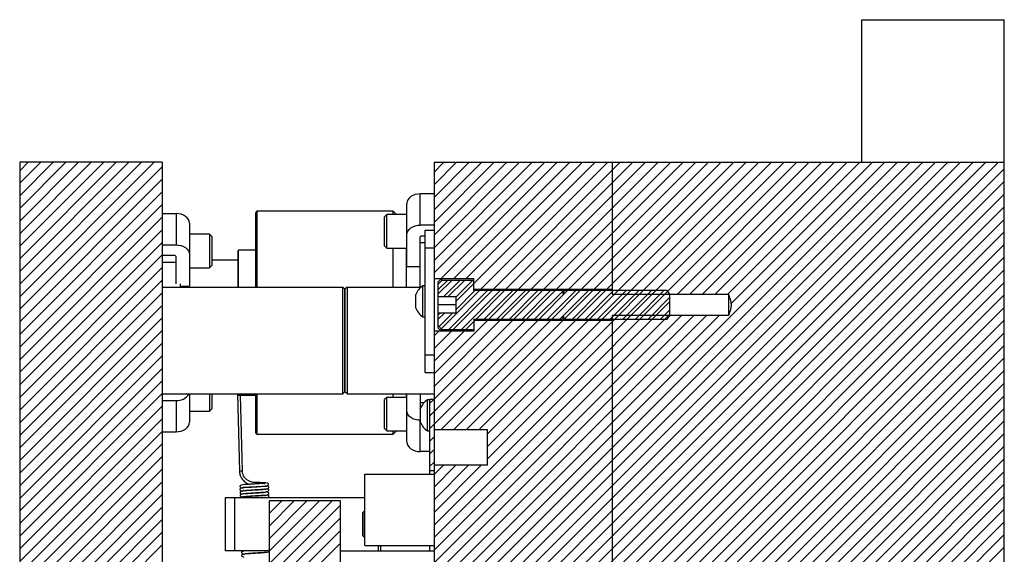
# Model space of a CAD drawing. Header units: inches. Extents: x 1687 to 2505, y -239 to -56.
# Tile 128 of 166: x 1808 to 1821, y -156 to -148. Entities that reach past the tile are written whole.
import ezdxf

# ---------------------------------------------------------------- set-up
doc = ezdxf.new("R2010")
doc.units = ezdxf.units.IN
doc.header["$LTSCALE"] = 0.5
doc.header["$MEASUREMENT"] = 0
doc.layers.add('SID-M-F', color=202, linetype='Continuous')
doc.layers.add('SID-M-S', color=105, linetype='Continuous')

msp = doc.modelspace()

# ---------------------------------------------------------------- linework, layer by layer
at = {"layer": 'SID-M-F', "linetype": 'Continuous'}
for p, q in [((1807.67986, -150.42711), (1807.79742, -150.30955)), ((1807.67986, -150.60389), (1807.9742, -150.30955)), ((1807.67986, -150.78067), (1808.15097, -150.30955)), ((1807.67986, -150.95744), (1808.32775, -150.30955)), ((1807.67986, -151.13422), (1808.50453, -150.30955)), ((1807.67986, -151.311), (1808.6813, -150.30955)), ((1807.67986, -151.48777), (1808.85808, -150.30955)), ((1807.67986, -151.66455), (1809.03486, -150.30955)), ((1807.67986, -151.84133), (1809.21163, -150.30955)), ((1807.67986, -152.0181), (1809.38841, -150.30955)), ((1807.67986, -152.19488), (1809.56519, -150.30955)), ((1807.67986, -152.37166), (1809.67986, -150.37166)), ((1812.69374, -157.96438), (1820.34857, -150.30955)), ((1812.87052, -157.96438), (1820.52534, -150.30955)), ((1813.04729, -157.96438), (1820.70212, -150.30955)), ((1813.086, -158.80955), (1821.49285, -150.4027)), ((1813.18035, -156.94744), (1819.81824, -150.30955)), ((1813.25321, -158.28879), (1821.23245, -150.30955)), ((1813.33998, -156.96459), (1819.99501, -150.30955)), ((1813.40085, -157.96438), (1821.05567, -150.30955)), ((1813.42999, -158.28879), (1821.40923, -150.30955)), ((1813.49285, -155.3975), (1818.5808, -150.30955)), ((1813.49285, -156.98849), (1820.17179, -150.30955)), ((1813.49285, -150.44775), (1813.63105, -150.30955)), ((1813.49285, -150.62453), (1813.80783, -150.30955)), ((1813.49285, -150.80131), (1813.9846, -150.30955)), ((1813.49285, -150.97808), (1814.16138, -150.30955)), ((1813.49285, -151.15486), (1814.33816, -150.30955)), ((1813.49285, -151.33164), (1814.51494, -150.30955)), ((1813.49285, -151.50841), (1814.69171, -150.30955)), ((1813.49285, -151.68519), (1814.86849, -150.30955)), ((1813.49285, -151.86197), (1815.04527, -150.30955)), ((1813.59123, -151.94036), (1815.22204, -150.30955)), ((1813.76801, -151.94036), (1815.39882, -150.30955)), ((1813.80285, -152.25907), (1815.75237, -150.30955)), ((1813.94479, -151.94036), (1815.5756, -150.30955)), ((1814.14822, -152.09048), (1815.92915, -150.30955)), ((1814.24285, -154.29395), (1818.22725, -150.30955)), ((1814.32499, -152.09048), (1816.10593, -150.30955)), ((1814.50177, -152.09048), (1816.2827, -150.30955)), ((1814.67855, -152.09048), (1816.45948, -150.30955)), ((1814.85532, -152.09048), (1816.63626, -150.30955)), ((1815.0321, -152.09048), (1816.81303, -150.30955)), ((1815.20888, -152.09048), (1816.98981, -150.30955)), ((1815.56243, -152.09048), (1817.34336, -150.30955)), ((1815.67369, -152.50955), (1817.87369, -150.30955)), ((1815.85047, -152.50955), (1818.05047, -150.30955)), ((1815.91598, -152.09048), (1817.69692, -150.30955)), ((1815.99285, -151.48329), (1817.16659, -150.30955)), ((1815.99285, -151.83684), (1817.52014, -150.30955)), ((1815.99285, -152.72072), (1818.40402, -150.30955)), ((1815.99285, -155.1956), (1820.8789, -150.30955)), ((1816.9059, -152.16123), (1818.75758, -150.30955)), ((1817.08268, -152.16123), (1818.93435, -150.30955)), ((1817.25945, -152.16123), (1819.11113, -150.30955)), ((1817.43623, -152.16123), (1819.28791, -150.30955)), ((1817.61301, -152.16123), (1819.46468, -150.30955)), ((1817.65813, -152.29288), (1819.64146, -150.30955)), ((1807.67986, -152.54843), (1809.67986, -150.54843)), ((1815.99285, -156.07948), (1821.49285, -150.57948)), ((1807.67986, -152.72521), (1809.67986, -150.72521)), ((1814.2406, -158.0085), (1821.49285, -150.75626)), ((1807.67986, -152.90199), (1809.67986, -150.90199)), ((1814.41738, -158.0085), (1821.49285, -150.93303)), ((1807.67986, -153.07876), (1809.67986, -151.07876)), ((1814.59415, -158.0085), (1821.49285, -151.10981)), ((1807.67986, -153.25554), (1809.67986, -151.25554)), ((1814.77093, -158.0085), (1821.49285, -151.28659)), ((1807.67986, -153.43232), (1809.67986, -151.43232)), ((1814.94771, -158.0085), (1821.49285, -151.46336)), ((1815.38565, -152.09048), (1815.99285, -151.48329)), ((1807.67986, -153.60909), (1809.67986, -151.60909)), ((1815.12448, -158.0085), (1821.49285, -151.64014)), ((1807.67986, -153.78587), (1809.67986, -151.78587)), ((1815.30126, -158.0085), (1821.49285, -151.81692)), ((1815.73921, -152.09048), (1815.99285, -151.83684)), ((1807.67986, -153.96265), (1809.67986, -151.96265)), ((1813.55285, -152.15552), (1813.74251, -151.96586)), ((1813.55285, -152.09302), (1813.68001, -151.96586)), ((1813.62829, -152.19436), (1813.85679, -151.96586)), ((1813.69079, -152.19436), (1813.91929, -151.96586)), ((1813.80285, -152.19657), (1814.03357, -151.96586)), ((1815.47804, -158.0085), (1821.49285, -151.99369)), ((1807.67986, -154.13942), (1809.67986, -152.13942)), ((1813.59456, -152.64414), (1814.12915, -152.10955)), ((1813.69973, -152.65324), (1814.24343, -152.10955)), ((1813.76223, -152.65324), (1814.30593, -152.10955)), ((1813.80285, -152.37335), (1814.06665, -152.10955)), ((1813.87651, -152.65324), (1814.4202, -152.10955)), ((1814.0827, -152.50955), (1814.4827, -152.10955)), ((1814.19698, -152.50955), (1814.59698, -152.10955)), ((1814.25948, -152.50955), (1814.65948, -152.10955)), ((1814.37376, -152.50955), (1814.77376, -152.10955)), ((1814.43626, -152.50955), (1814.83626, -152.10955)), ((1814.55053, -152.50955), (1814.95053, -152.10955)), ((1814.61303, -152.50955), (1815.01303, -152.10955)), ((1814.72731, -152.50955), (1815.12731, -152.10955)), ((1814.78981, -152.50955), (1815.18981, -152.10955)), ((1814.90409, -152.50955), (1815.30324, -152.11039)), ((1814.96659, -152.50955), (1815.36659, -152.10955)), ((1815.08086, -152.50955), (1815.48086, -152.10955)), ((1815.14336, -152.50955), (1815.54336, -152.10955)), ((1815.30412, -152.46307), (1815.65764, -152.10955)), ((1815.32014, -152.50955), (1815.72014, -152.10955)), ((1815.43442, -152.50955), (1815.83442, -152.10955)), ((1815.49692, -152.50955), (1815.89692, -152.10955)), ((1815.61119, -152.50955), (1816.01119, -152.10955)), ((1815.65481, -158.0085), (1821.49285, -152.17047)), ((1815.78797, -152.50955), (1816.18797, -152.10955)), ((1815.96475, -152.50955), (1816.36475, -152.10955)), ((1816.14152, -152.50955), (1816.54152, -152.10955)), ((1816.3183, -152.50955), (1816.7183, -152.10955)), ((1816.49508, -152.50955), (1816.80285, -152.20178)), ((1807.67986, -154.3162), (1809.67986, -152.3162)), ((1813.49285, -155.57428), (1816.80285, -152.26428)), ((1815.83159, -158.0085), (1821.49285, -152.34725)), ((1807.67986, -154.49298), (1809.67986, -152.49298)), ((1812.07274, -157.87827), (1817.49314, -152.45787)), ((1813.24134, -156.35612), (1817.13958, -152.45787)), ((1813.49285, -155.75105), (1816.80285, -152.44105)), ((1813.49285, -155.92783), (1816.96281, -152.45787)), ((1813.49285, -156.28138), (1817.31636, -152.45787)), ((1813.55285, -152.50907), (1813.63718, -152.42474)), ((1813.55285, -152.44657), (1813.57468, -152.42474)), ((1813.56489, -152.61131), (1813.75146, -152.42474)), ((1815.25764, -152.50955), (1815.30326, -152.46393)), ((1816.67185, -152.50955), (1816.80285, -152.37855)), ((1813.43285, -153.86651), (1814.77074, -152.52862)), ((1813.43285, -154.04329), (1814.94752, -152.52862)), ((1813.49285, -153.27618), (1814.24041, -152.52862)), ((1813.49285, -153.45296), (1814.41719, -152.52862)), ((1813.49285, -153.62973), (1814.59397, -152.52862)), ((1813.59336, -154.05955), (1815.1243, -152.52862)), ((1813.77014, -154.05955), (1815.30107, -152.52862)), ((1813.93901, -152.65324), (1814.06364, -152.52862)), ((1813.94692, -154.05955), (1815.47785, -152.52862)), ((1814.12369, -154.05955), (1815.65463, -152.52862)), ((1814.24285, -154.11717), (1815.8314, -152.52862)), ((1815.99285, -158.02402), (1821.49285, -152.52402)), ((1807.67986, -154.66975), (1809.67986, -152.66975)), ((1813.49285, -152.74585), (1813.55996, -152.67874)), ((1813.49285, -152.92263), (1813.73673, -152.67874)), ((1813.49285, -153.0994), (1813.91351, -152.67874)), ((1814.24285, -154.47072), (1815.99285, -152.72072)), ((1815.99285, -158.2008), (1821.49285, -152.7008)), ((1807.67986, -154.84653), (1809.67986, -152.84653)), ((1815.27843, -159.092), (1821.49285, -152.87758)), ((1807.67986, -155.02331), (1809.67986, -153.02331)), ((1815.99285, -158.55435), (1821.49285, -153.05435)), ((1807.67986, -155.20008), (1809.67986, -153.20008)), ((1814.3425, -160.38148), (1821.49285, -153.23113)), ((1807.67986, -155.37686), (1809.67986, -153.37686)), ((1815.99285, -158.90791), (1821.49285, -153.40791)), ((1807.67986, -155.55364), (1809.67986, -153.55364)), ((1814.69605, -160.38148), (1821.49285, -153.58468)), ((1807.67986, -155.73041), (1809.67986, -153.73041)), ((1813.43285, -153.68973), (1813.48803, -153.63455)), ((1815.99285, -159.26146), (1821.49285, -153.76146)), ((1807.67986, -155.90719), (1809.67986, -153.90719)), ((1815.14009, -160.29099), (1821.49285, -153.93824)), ((1807.67986, -156.08397), (1809.67986, -154.08397)), ((1815.99285, -159.61501), (1821.49285, -154.11501)), ((1807.67986, -156.26074), (1809.67986, -154.26074)), ((1813.43285, -154.22006), (1813.49285, -154.16006)), ((1813.43285, -154.39684), (1813.49285, -154.33684)), ((1815.99285, -159.79179), (1821.49285, -154.29179)), ((1807.67986, -156.43752), (1809.67986, -154.43752)), ((1812.24285, -163.71857), (1821.49285, -154.46857)), ((1813.43285, -154.57362), (1813.49285, -154.51362)), ((1813.49285, -154.69039), (1813.62369, -154.55955)), ((1813.49285, -154.86717), (1813.80047, -154.55955)), ((1813.49285, -155.04395), (1813.97725, -154.55955)), ((1813.49285, -155.22072), (1814.15402, -154.55955)), ((1807.67986, -156.6143), (1809.67986, -154.6143)), ((1815.99285, -160.14534), (1821.49285, -154.64534)), ((1807.67986, -156.79107), (1809.67986, -154.79107)), ((1812.24285, -164.07212), (1821.49285, -154.82212)), ((1807.67986, -156.96785), (1809.67986, -154.96785)), ((1811.17986, -155.23562), (1811.35593, -155.05955)), ((1811.17986, -155.4124), (1811.5327, -155.05955)), ((1811.17986, -155.58917), (1811.70948, -155.05955)), ((1811.17986, -155.76595), (1811.88626, -155.05955)), ((1811.17986, -155.94273), (1812.06303, -155.05955)), ((1811.17986, -156.1195), (1812.17986, -155.1195)), ((1815.99285, -160.4989), (1821.49285, -154.9989)), ((1807.67986, -157.14463), (1809.67986, -155.14463)), ((1812.24285, -164.42567), (1821.49285, -155.17567)), ((1813.22407, -157.96438), (1815.99285, -155.1956)), ((1807.67986, -157.3214), (1809.67986, -155.3214)), ((1811.17986, -156.29628), (1812.17986, -155.29628)), ((1812.24285, -164.60245), (1821.49285, -155.35245)), ((1807.67986, -157.49818), (1809.67986, -155.49818)), ((1811.17986, -156.47306), (1812.17986, -155.47306)), ((1812.33753, -164.68455), (1821.49285, -155.52923)), ((1811.17986, -156.64983), (1812.17986, -155.64983)), ((1807.67986, -157.67496), (1809.67986, -155.67496)), ((1812.5143, -164.68455), (1821.49285, -155.706))]:
    msp.add_line(p, q, dxfattribs=at)
at = {"layer": 'SID-M-S'}
for p, q in [((1819.49285, -150.30955), (1819.49285, -148.30955)), ((1819.49285, -148.30955), (1821.49285, -148.30955)), ((1821.49285, -176.30955), (1821.49285, -148.30955)), ((1807.67986, -150.30955), (1807.67986, -174.30955)), ((1809.67986, -150.30955), (1807.67986, -150.30955)), ((1809.67986, -150.30955), (1809.67986, -158.55643)), ((1813.49285, -150.30955), (1813.49285, -158.0085)), ((1813.49285, -150.30955), (1821.49285, -150.30955)), ((1815.99285, -150.30955), (1815.99285, -152.16123)), ((1813.12523, -150.83504), (1813.11448, -150.86011)), ((1813.1427, -150.81193), (1813.12523, -150.83504)), ((1813.16621, -150.79168), (1813.1427, -150.81193)), ((1813.19485, -150.77506), (1813.16621, -150.79168)), ((1813.22752, -150.76271), (1813.19485, -150.77506)), ((1813.26298, -150.75511), (1813.22752, -150.76271)), ((1813.29985, -150.75254), (1813.26298, -150.75511)), ((1813.29985, -151.19094), (1813.29985, -150.75254)), ((1813.49285, -150.75254), (1813.29985, -150.75254)), ((1813.11448, -150.86011), (1813.11085, -150.88618)), ((1813.11085, -151.77057), (1813.11085, -150.88618)), ((1809.67986, -151.02875), (1809.87286, -151.02875)), ((1809.87286, -151.02875), (1809.87286, -151.46715)), ((1809.90973, -151.03132), (1809.87286, -151.02875)), ((1809.94518, -151.03892), (1809.90973, -151.03132)), ((1809.97786, -151.05127), (1809.94518, -151.03892)), ((1810.0065, -151.06789), (1809.97786, -151.05127)), ((1810.03, -151.08814), (1810.0065, -151.06789)), ((1810.04747, -151.11125), (1810.03, -151.08814)), ((1810.05822, -151.13632), (1810.04747, -151.11125)), ((1810.99285, -152.05955), (1810.99285, -151.01705)), ((1812.91935, -150.99705), (1811.01285, -150.99705)), ((1811.01285, -152.05955), (1811.01285, -150.99705)), ((1812.8296, -151.04354), (1812.79835, -151.07479)), ((1812.79835, -151.48104), (1812.79835, -151.07479)), ((1813.11085, -151.04354), (1812.8296, -151.04354)), ((1812.8296, -151.51229), (1812.8296, -151.04354)), ((1812.96584, -151.04354), (1812.91935, -150.99705)), ((1812.91935, -151.04354), (1812.91935, -150.99705)), ((1810.06186, -151.16239), (1810.05822, -151.13632)), ((1810.06186, -151.16239), (1810.06186, -152.04678)), ((1813.12523, -151.27344), (1813.1427, -151.25034)), ((1813.1427, -151.25034), (1813.16621, -151.23009)), ((1813.16621, -151.23009), (1813.19485, -151.21347)), ((1813.19485, -151.21347), (1813.22752, -151.20112)), ((1813.22752, -151.20112), (1813.26298, -151.19351)), ((1813.26298, -151.19351), (1813.29985, -151.19094)), ((1813.49285, -151.19094), (1813.29985, -151.19094)), ((1810.34311, -151.31975), (1810.06186, -151.31975)), ((1810.37436, -151.351), (1810.34311, -151.31975)), ((1810.34311, -151.31975), (1810.34311, -151.7885)), ((1810.37436, -151.351), (1810.37436, -151.75725)), ((1813.11085, -151.32459), (1813.11448, -151.29851)), ((1813.11448, -151.29851), (1813.12523, -151.27344)), ((1813.29985, -152.05955), (1813.29985, -151.35535)), ((1813.31735, -151.34297), (1813.36785, -151.34297)), ((1813.36785, -153.25955), (1813.36785, -151.25955)), ((1813.36785, -151.25955), (1813.49285, -151.25955)), ((1809.67986, -151.46715), (1809.87286, -151.46715)), ((1809.87286, -151.46715), (1809.90973, -151.46972)), ((1809.90973, -151.46972), (1809.94518, -151.47733)), ((1809.94518, -151.47733), (1809.97786, -151.48968)), ((1809.97786, -151.48968), (1810.0065, -151.5063)), ((1810.0065, -151.5063), (1810.03, -151.52655)), ((1810.03, -151.52655), (1810.04747, -151.54965)), ((1812.79835, -151.48104), (1812.8296, -151.51229)), ((1812.8296, -151.51229), (1813.11085, -151.51229)), ((1812.91935, -152.05955), (1812.91935, -151.51229)), ((1813.10685, -152.05955), (1813.10685, -151.51229)), ((1813.29985, -151.43417), (1813.36785, -151.43417)), ((1813.36785, -151.50955), (1813.49285, -151.50955)), ((1809.85536, -151.61918), (1809.67986, -151.61918)), ((1809.87286, -152.01405), (1809.87286, -151.63156)), ((1810.04747, -151.54965), (1810.05822, -151.57472)), ((1810.05822, -151.57472), (1810.06186, -151.6008)), ((1810.74285, -152.05955), (1810.74285, -151.5518)), ((1810.99285, -151.54392), (1810.75072, -151.54392)), ((1810.75072, -152.05955), (1810.75072, -151.54392)), ((1809.67986, -151.71038), (1809.87286, -151.71038)), ((1810.06186, -151.7885), (1810.34311, -151.7885)), ((1810.34311, -151.7885), (1810.37436, -151.75725)), ((1810.74285, -151.68455), (1810.37436, -151.68455)), ((1813.11085, -151.77057), (1813.29985, -151.77057)), ((1813.49285, -151.94036), (1814.05285, -151.94036)), ((1813.59704, -151.94036), (1813.55285, -151.98455)), ((1813.60285, -151.96586), (1813.60285, -151.94036)), ((1814.05285, -152.10955), (1814.05285, -151.94036)), ((1809.67986, -152.05955), (1812.21236, -152.05955)), ((1809.92986, -152.01405), (1809.92986, -152.05955)), ((1809.92986, -152.04678), (1810.06186, -152.04678)), ((1812.21236, -153.55955), (1812.21236, -152.05955)), ((1812.24236, -152.08955), (1812.21236, -152.05955)), ((1812.27285, -152.05955), (1812.24285, -152.08955)), ((1812.27285, -152.05955), (1812.27285, -153.55955)), ((1812.27285, -152.05955), (1813.31183, -152.05955)), ((1813.36785, -152.04105), (1813.33685, -152.04105)), ((1813.33685, -152.47805), (1813.33685, -152.04105)), ((1813.60285, -151.96586), (1813.55285, -152.02124)), ((1813.55285, -152.63455), (1813.55285, -151.98455)), ((1814.05285, -151.96586), (1813.60285, -151.96586)), ((1812.24236, -152.08955), (1812.24236, -153.52955)), ((1812.24285, -153.52955), (1812.24285, -152.08955)), ((1813.23585, -152.35705), (1813.23585, -152.16205)), ((1813.55285, -152.19436), (1813.80285, -152.19436)), ((1813.80285, -152.42474), (1813.80285, -152.19436)), ((1814.05285, -152.09048), (1815.99285, -152.09048)), ((1815.30324, -152.10955), (1814.05285, -152.10955)), ((1815.30324, -152.15494), (1815.30324, -152.09048)), ((1815.3062, -152.09048), (1815.30477, -152.0944)), ((1815.30477, -152.15532), (1815.30477, -152.0944)), ((1815.31745, -152.10955), (1815.30477, -152.15532)), ((1815.31745, -152.10955), (1815.31745, -152.09048)), ((1816.7638, -152.10955), (1815.31745, -152.10955)), ((1815.99285, -152.16123), (1817.62285, -152.16123)), ((1816.80285, -152.16123), (1816.7638, -152.10955)), ((1816.80285, -152.45787), (1816.80285, -152.16123)), ((1817.62285, -152.16123), (1817.62285, -152.45787)), ((1813.80285, -152.30955), (1813.55285, -152.30955)), ((1813.33685, -152.47805), (1813.36785, -152.47805)), ((1813.80285, -152.42474), (1813.55285, -152.42474)), ((1815.30324, -152.52862), (1815.30324, -152.46416)), ((1815.30477, -152.46378), (1815.31745, -152.50955)), ((1815.30477, -152.5247), (1815.30477, -152.46378)), ((1815.99285, -152.45787), (1815.99285, -173.53623)), ((1817.62285, -152.45787), (1815.99285, -152.45787)), ((1816.7638, -152.50955), (1816.80285, -152.45787)), ((1813.55285, -152.59786), (1813.60285, -152.65324)), ((1814.05285, -152.50955), (1815.30324, -152.50955)), ((1814.05285, -152.50955), (1814.05285, -152.67874)), ((1815.99285, -152.52862), (1814.05285, -152.52862)), ((1815.30477, -152.5247), (1815.3062, -152.52862)), ((1815.31745, -152.52862), (1815.31745, -152.50955)), ((1815.31745, -152.50955), (1816.7638, -152.50955)), ((1814.05285, -152.67874), (1813.49285, -152.67874)), ((1813.55285, -152.63455), (1813.59704, -152.67874)), ((1813.60285, -152.65324), (1814.05285, -152.65324)), ((1813.60285, -152.67874), (1813.60285, -152.65324)), ((1813.36785, -153.00955), (1813.49285, -153.00955)), ((1813.36785, -153.25955), (1813.49285, -153.25955)), ((1809.67986, -153.55955), (1812.21236, -153.55955)), ((1810.06186, -153.55955), (1810.06186, -153.95671)), ((1810.34311, -153.55955), (1810.34311, -153.79935)), ((1810.37436, -153.55955), (1810.37436, -153.7681)), ((1810.73733, -153.55955), (1810.76337, -154.64475)), ((1810.74285, -153.5673), (1810.74285, -153.55955)), ((1810.75072, -153.57517), (1810.75072, -153.55955)), ((1810.75072, -153.57517), (1810.99285, -153.57517)), ((1810.80436, -154.64377), (1810.77871, -153.57517)), ((1810.99285, -154.10205), (1810.99285, -153.55955)), ((1811.01285, -154.12205), (1811.01285, -153.55955)), ((1812.21236, -153.55955), (1812.24236, -153.52955)), ((1812.27285, -153.55955), (1812.24285, -153.52955)), ((1812.27285, -153.55955), (1813.49285, -153.55955)), ((1812.91935, -153.60681), (1812.91935, -153.55955)), ((1813.10685, -153.60681), (1813.10685, -153.55955)), ((1813.11085, -154.23292), (1813.11085, -153.55955)), ((1813.29985, -153.55955), (1813.29985, -153.76375)), ((1809.67986, -153.65194), (1809.87286, -153.65194)), ((1809.87286, -153.65194), (1809.87286, -154.09035)), ((1812.8296, -153.60681), (1812.79835, -153.63806)), ((1812.79835, -154.04431), (1812.79835, -153.63806)), ((1813.11085, -153.60681), (1812.8296, -153.60681)), ((1812.8296, -154.07556), (1812.8296, -153.60681)), ((1813.35026, -153.68493), (1813.29985, -153.68493)), ((1813.43285, -153.64105), (1813.40185, -153.64105)), ((1813.40185, -154.07805), (1813.40185, -153.64105)), ((1813.49285, -153.63455), (1813.43285, -153.63455)), ((1813.43285, -154.68455), (1813.43285, -153.63455)), ((1810.06186, -153.79935), (1810.34311, -153.79935)), ((1810.34311, -153.79935), (1810.37436, -153.7681)), ((1813.11448, -153.82058), (1813.11085, -153.79451)), ((1813.12523, -153.84565), (1813.11448, -153.82058)), ((1813.1427, -153.86876), (1813.12523, -153.84565)), ((1813.16621, -153.88901), (1813.1427, -153.86876)), ((1813.30018, -153.76617), (1813.29985, -153.76375)), ((1813.30085, -153.76788), (1813.30018, -153.76617)), ((1813.30085, -153.95705), (1813.30085, -153.76205)), ((1810.03, -154.03096), (1810.04747, -154.00785)), ((1810.04747, -154.00785), (1810.05822, -153.98278)), ((1810.05822, -153.98278), (1810.06186, -153.95671)), ((1813.19485, -153.90563), (1813.16621, -153.88901)), ((1813.22752, -153.91798), (1813.19485, -153.90563)), ((1813.26298, -153.92559), (1813.22752, -153.91798)), ((1813.29985, -153.92815), (1813.26298, -153.92559)), ((1813.30085, -153.92815), (1813.29985, -153.92815)), ((1813.29985, -154.36656), (1813.29985, -153.92815)), ((1809.67986, -154.09035), (1809.87286, -154.09035)), ((1809.87286, -154.09035), (1809.90973, -154.08778)), ((1809.90973, -154.08778), (1809.94518, -154.08018)), ((1809.94518, -154.08018), (1809.97786, -154.06783)), ((1809.97786, -154.06783), (1810.0065, -154.05121)), ((1810.0065, -154.05121), (1810.03, -154.03096)), ((1811.01285, -154.12205), (1812.91935, -154.12205)), ((1812.79835, -154.04431), (1812.8296, -154.07556)), ((1812.8296, -154.07556), (1813.11085, -154.07556)), ((1812.91935, -154.12205), (1812.96584, -154.07556)), ((1812.91935, -154.12205), (1812.91935, -154.07556)), ((1813.40185, -154.07805), (1813.43285, -154.07805)), ((1813.49285, -154.05955), (1814.24285, -154.05955)), ((1814.24285, -154.55955), (1814.24285, -154.05955)), ((1813.11085, -154.23292), (1813.11448, -154.25899)), ((1813.11448, -154.25899), (1813.12523, -154.28406)), ((1813.12523, -154.28406), (1813.1427, -154.30717)), ((1813.1427, -154.30717), (1813.16621, -154.32742)), ((1813.16621, -154.32742), (1813.19485, -154.34404)), ((1813.19485, -154.34404), (1813.22752, -154.35639)), ((1813.22752, -154.35639), (1813.26298, -154.36399)), ((1813.26298, -154.36399), (1813.29985, -154.36656)), ((1813.43285, -154.36656), (1813.29985, -154.36656)), ((1814.24285, -154.55955), (1813.49285, -154.55955)), ((1812.52285, -155.68455), (1812.52285, -154.68455)), ((1812.52285, -154.68455), (1813.49285, -154.68455)), ((1813.43285, -154.63455), (1813.49285, -154.63455)), ((1810.98173, -154.80183), (1810.98171, -154.80182)), ((1810.98188, -154.80203), (1810.98173, -154.80183)), ((1811.04791, -154.80321), (1810.98188, -154.80204)), ((1811.09952, -154.80485), (1811.04791, -154.80321)), ((1811.13523, -154.80723), (1811.09952, -154.80485)), ((1811.15678, -154.81037), (1811.13523, -154.80723)), ((1811.14337, -154.85014), (1811.16693, -154.83778)), ((1811.16744, -154.81421), (1811.15678, -154.81037)), ((1811.16693, -154.83778), (1811.17165, -154.82801)), ((1811.17158, -154.81975), (1811.16744, -154.81421)), ((1811.17165, -154.82801), (1811.17158, -154.81975)), ((1810.81343, -154.86543), (1810.81955, -154.86799)), ((1810.81955, -154.86799), (1810.85205, -154.86865)), ((1810.85205, -154.86865), (1810.89272, -154.86751)), ((1810.89272, -154.86751), (1810.93046, -154.86551)), ((1810.93046, -154.86551), (1810.96657, -154.8633)), ((1810.96657, -154.8633), (1811.01185, -154.86055)), ((1811.01185, -154.86055), (1811.06279, -154.85735)), ((1811.06279, -154.85735), (1811.10927, -154.85423)), ((1811.10927, -154.85423), (1811.14337, -154.85014)), ((1810.56785, -155.75955), (1810.56785, -155.00955)), ((1810.56785, -155.00955), (1812.52285, -155.00955)), ((1810.69285, -155.00955), (1810.69285, -155.75955)), ((1811.17986, -155.05955), (1811.17986, -169.55955)), ((1812.17986, -155.05955), (1811.17986, -155.05955)), ((1812.17986, -157.68455), (1812.17986, -155.05955)), ((1812.51785, -155.19705), (1812.49285, -155.22205)), ((1812.49285, -155.54705), (1812.49285, -155.22205)), ((1812.52285, -155.19705), (1812.51785, -155.19705)), ((1812.51785, -155.57205), (1812.51785, -155.19705)), ((1812.49285, -155.54705), (1812.51785, -155.57205)), ((1812.51785, -155.57205), (1812.52285, -155.57205)), ((1811.17986, -155.75955), (1810.56785, -155.75955)), ((1811.17986, -155.78064), (1811.15427, -155.77643)), ((1812.17986, -155.75955), (1813.49285, -155.75955)), ((1812.52285, -155.68455), (1813.49285, -155.68455)), ((1812.71285, -155.75955), (1812.71285, -155.68455)), ((1812.74285, -155.68455), (1812.74285, -155.75955)), ((1813.43285, -155.75955), (1813.43285, -155.68455))]:
    msp.add_line(p, q, dxfattribs=at)
for centre, radius, start, end in [((1811.01285, -151.01705), 0.02, 90, 180), ((1813.31516, -151.35844), 0.01562, 81.950533, 168.578246), ((1809.85754, -151.63465), 0.01562, 11.421754, 98.049467), ((1810.75072, -151.5518), 0.00787, 90, 180), ((1813.4846, -152.26703), 0.27, 123.177536, 157.118233), ((1815.30403, -152.09413), 0.000787, 180, 340), ((1813.4846, -152.25206), 0.27, 202.881767, 236.822464), ((1815.30403, -152.52496), 0.000787, 20, 180), ((1809.88621, -153.45683), 0.19557, 266.08612, 328.316172), ((1810.75072, -153.5673), 0.00787, 180, 270), ((1813.5496, -153.86703), 0.27, 123.177536, 157.118233), ((1813.5496, -153.85206), 0.27, 202.881767, 236.822464), ((1811.01285, -154.10205), 0.02, 180, 270), ((1810.90075, -159.51277), 4.86995, 91.134143, 91.616499), ((1811.06169, -154.81787), 0.08158, 168.654181, 182.731434)]:
    msp.add_arc(centre, radius, start, end, dxfattribs=at)
for points, knots in [([(1815.30477, -152.15532), (1815.30477, -152.15532), (1815.30473, -152.15545), (1815.30464, -152.15566), (1815.30445, -152.15589), (1815.30423, -152.15602), (1815.30402, -152.15605), (1815.30381, -152.15601), (1815.30361, -152.15589), (1815.30342, -152.15566), (1815.30327, -152.15533), (1815.30325, -152.15507), (1815.30324, -152.15494)], [0, 0, 0, 0, 0.00273386, 0.15421142, 0.26354616, 0.34951098, 0.43600896, 0.51097417, 0.58652296, 0.69904249, 0.85334642, 1, 1, 1, 1]), ([(1817.62285, -152.16123), (1817.62334, -152.1624), (1817.63873, -152.19899), (1817.66337, -152.26762), (1817.65739, -152.37101), (1817.63421, -152.4293), (1817.62285, -152.45787)], [0, 0, 0, 0, 0.012423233, 0.388479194, 0.700249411, 1, 1, 1, 1]), ([(1815.30324, -152.46416), (1815.30324, -152.46412), (1815.30325, -152.46392), (1815.30332, -152.46361), (1815.30352, -152.4633), (1815.30373, -152.46312), (1815.30395, -152.46305), (1815.30415, -152.46306), (1815.30435, -152.46314), (1815.30455, -152.46331), (1815.3047, -152.46354), (1815.30475, -152.46372), (1815.30477, -152.46378)], [0, 0, 0, 0, 0.0407178, 0.23350742, 0.35898544, 0.46526029, 0.54131334, 0.61757749, 0.69097508, 0.78955776, 0.92330182, 1, 1, 1, 1]), ([(1810.76337, -154.64475), (1810.76414, -154.65523), (1810.7656, -154.67536), (1810.77527, -154.70878), (1810.79454, -154.74768), (1810.82789, -154.78498), (1810.86446, -154.81231), (1810.89206, -154.82297), (1810.90167, -154.82669)], [0, 0, 0, 0, 0.10870913, 0.20893511, 0.38536736, 0.64170984, 0.87527647, 1, 1, 1, 1]), ([(1810.9817, -154.80182), (1810.97178, -154.80123), (1810.9528, -154.80009), (1810.92285, -154.79256), (1810.89018, -154.77884), (1810.85693, -154.75578), (1810.83051, -154.72661), (1810.81434, -154.69566), (1810.80627, -154.66874), (1810.80501, -154.65224), (1810.80436, -154.64377)], [0, 0, 0, 0, 0.09274521, 0.177335, 0.31913476, 0.50569344, 0.70709957, 0.84470006, 0.92027907, 1, 1, 1, 1]), ([(1811.12207, -154.82046), (1811.12011, -154.81875), (1811.11606, -154.81525), (1811.10196, -154.81456), (1811.08281, -154.81511), (1811.05802, -154.81675), (1811.0194, -154.81942), (1810.96693, -154.82262), (1810.9109, -154.82603), (1810.86859, -154.82885), (1810.83009, -154.83155), (1810.79909, -154.8352), (1810.77724, -154.84293), (1810.76684, -154.85139), (1810.77009, -154.86279), (1810.78593, -154.87307), (1810.80561, -154.87579), (1810.81019, -154.87643)], [0, 0, 0, 0, 0.04460086, 0.09173949, 0.14037209, 0.19040042, 0.24163131, 0.34492317, 0.43534831, 0.50883777, 0.56625115, 0.67312666, 0.72736193, 0.79217215, 0.87385514, 0.97066156, 1, 1, 1, 1]), ([(1811.14007, -154.85343), (1811.14015, -154.85328), (1811.14078, -154.85204), (1811.13552, -154.85318), (1811.12265, -154.85422), (1811.09662, -154.85645), (1811.05666, -154.8592), (1811.0039, -154.86256), (1810.95263, -154.86567), (1810.90403, -154.86867), (1810.85834, -154.87179), (1810.82152, -154.87446), (1810.79327, -154.87808), (1810.77755, -154.88341), (1810.76968, -154.8925), (1810.76844, -154.90411), (1810.77466, -154.91374), (1810.78728, -154.92107), (1810.79903, -154.92189), (1810.80609, -154.92238)], [0, 0, 0, 0, 0.0059706, 0.05068998, 0.09973964, 0.15093524, 0.24642522, 0.33265134, 0.4094618, 0.48544596, 0.56552305, 0.6496945, 0.72966742, 0.80077039, 0.83371973, 0.86768676, 0.90438209, 0.94251485, 1, 1, 1, 1]), ([(1811.13118, -154.89816), (1811.12992, -154.89739), (1811.12716, -154.89571), (1811.11333, -154.89732), (1811.09157, -154.89906), (1811.05587, -154.9015), (1811.01022, -154.90435), (1810.96135, -154.90733), (1810.91915, -154.90989), (1810.87643, -154.91311), (1810.83061, -154.91789), (1810.79315, -154.92384), (1810.77301, -154.93028), (1810.76899, -154.9393), (1810.77384, -154.94876), (1810.7845, -154.95971), (1810.79702, -154.96243), (1810.80554, -154.96428)], [0, 0, 0, 0, 0.04104874, 0.08933637, 0.14288863, 0.19940106, 0.29726501, 0.37364192, 0.43290407, 0.50330244, 0.5906206, 0.69363078, 0.78868546, 0.86875603, 0.90320995, 0.934083, 1, 1, 1, 1]), ([(1811.13009, -154.94284), (1811.12963, -154.9419), (1811.12756, -154.93772), (1811.1095, -154.94011), (1811.06823, -154.94276), (1811.01103, -154.94654), (1810.95402, -154.94993), (1810.90717, -154.95287), (1810.86881, -154.95535), (1810.83204, -154.95892), (1810.79841, -154.96504), (1810.77596, -154.97251), (1810.76847, -154.98324), (1810.77788, -154.99641), (1810.79653, -155.00201), (1810.8055, -155.00471)], [0, 0, 0, 0, 0.02205318, 0.09872673, 0.18994794, 0.29306596, 0.38522125, 0.46032509, 0.52236641, 0.59205322, 0.67331508, 0.76099744, 0.84564861, 0.92570986, 1, 1, 1, 1]), ([(1810.81083, -154.99809), (1810.81321, -154.99888), (1810.81841, -155.00061), (1810.8511, -154.99707), (1810.89191, -154.99451), (1810.93688, -154.99164), (1810.98289, -154.98885), (1811.02986, -154.98604), (1811.07669, -154.98317), (1811.11795, -154.98022), (1811.1472, -154.97785), (1811.16657, -154.97366), (1811.17553, -154.9636), (1811.17667, -154.95381), (1811.1713, -154.94364), (1811.16014, -154.93657), (1811.14774, -154.93309), (1811.13691, -154.93238), (1811.13459, -154.93222)], [0, 0, 0, 0, 0.07046024, 0.15333472, 0.23268651, 0.30615836, 0.37501888, 0.44837093, 0.52803613, 0.61425266, 0.70192759, 0.78235312, 0.82064391, 0.8570348, 0.89032471, 0.92144366, 0.98314311, 1, 1, 1, 1]), ([(1810.81277, -154.95313), (1810.81298, -154.95353), (1810.81398, -154.95551), (1810.82147, -154.95665), (1810.83722, -154.95628), (1810.86395, -154.9542), (1810.90009, -154.95177), (1810.94895, -154.94873), (1811.00631, -154.94522), (1811.06329, -154.942), (1811.11325, -154.93851), (1811.15367, -154.93027), (1811.17585, -154.91622), (1811.17593, -154.90397), (1811.163, -154.89637), (1811.14653, -154.8934), (1811.13959, -154.89216)], [0, 0, 0, 0, 0.01382115, 0.06757357, 0.12157596, 0.17605422, 0.241437, 0.32098918, 0.41394199, 0.50781499, 0.59959219, 0.69096535, 0.78075338, 0.86556131, 0.94336154, 1, 1, 1, 1]), ([(1810.81377, -154.90828), (1810.81725, -154.90956), (1810.8244, -154.91218), (1810.84884, -154.9127), (1810.8808, -154.91095), (1810.91882, -154.90838), (1810.96285, -154.90571), (1811.01394, -154.9026), (1811.06338, -154.89957), (1811.10511, -154.89694), (1811.13702, -154.89397), (1811.16264, -154.8861), (1811.17662, -154.87238), (1811.17293, -154.86113), (1811.15828, -154.85462), (1811.13898, -154.8522), (1811.13272, -154.85141)], [0, 0, 0, 0, 0.07154273, 0.14669425, 0.2096808, 0.26821656, 0.33740644, 0.41751895, 0.50340463, 0.58164593, 0.65255944, 0.71687476, 0.78461043, 0.86497743, 0.9562782, 1, 1, 1, 1]), ([(1811.16725, -155.00955), (1811.16759, -155.00936), (1811.17196, -155.00696), (1811.17623, -154.99919), (1811.17629, -154.98794), (1811.17083, -154.98017), (1811.16403, -154.97678), (1811.15397, -154.9759), (1811.15192, -154.97572)], [0, 0, 0, 0, 0.01554966, 0.19789113, 0.36479932, 0.53276234, 0.90517018, 1, 1, 1, 1]), ([(1811.12643, -154.98883), (1811.12308, -154.98664), (1811.11731, -154.98287), (1811.09855, -154.98311), (1811.0769, -154.98421), (1811.05002, -154.98609), (1811.00955, -154.98881), (1810.95754, -154.9919), (1810.90419, -154.99522), (1810.86539, -154.99784), (1810.83748, -154.99987), (1810.81439, -155.00252), (1810.79722, -155.00574), (1810.79078, -155.00863), (1810.78874, -155.00955)], [0, 0, 0, 0, 0.092416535, 0.159407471, 0.228714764, 0.300159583, 0.373436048, 0.517981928, 0.640056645, 0.737233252, 0.81364375, 0.888402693, 0.964669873, 1, 1, 1, 1]), ([(1811.15138, -155.78458), (1811.15087, -155.78352), (1811.14897, -155.77959), (1811.1286, -155.78275), (1811.086, -155.78542), (1811.02899, -155.78911), (1810.97378, -155.79242), (1810.92849, -155.79523), (1810.88911, -155.79786), (1810.84954, -155.80213), (1810.81485, -155.80875), (1810.79363, -155.81686), (1810.78919, -155.82809), (1810.80027, -155.84063), (1810.81654, -155.84479), (1810.8233, -155.84653)], [0, 0, 0, 0, 0.02868994, 0.10585087, 0.19938788, 0.30276654, 0.39159836, 0.4632288, 0.52662008, 0.60238214, 0.69232315, 0.78443005, 0.86943934, 0.94567996, 1, 1, 1, 1]), ([(1810.84831, -155.75955), (1810.84193, -155.76011), (1810.82061, -155.76198), (1810.80196, -155.76606), (1810.79321, -155.7713), (1810.79207, -155.78149), (1810.7965, -155.79326), (1810.80786, -155.80144), (1810.81943, -155.80589), (1810.82768, -155.80638), (1810.83008, -155.80653)], [0, 0, 0, 0, 0.11053285, 0.36902996, 0.58197766, 0.67331132, 0.76201545, 0.85785025, 0.95857441, 1, 1, 1, 1]), ([(1810.80091, -155.75955), (1810.80177, -155.76018), (1810.80609, -155.76334), (1810.81253, -155.76357), (1810.81768, -155.76375)], [0, 0, 0, 0, 0.20034886, 1, 1, 1, 1]), ([(1810.8338, -155.79454), (1810.8343, -155.79526), (1810.83599, -155.79768), (1810.84658, -155.79895), (1810.86708, -155.79803), (1810.89825, -155.79565), (1810.93723, -155.79316), (1810.98665, -155.79012), (1811.0404, -155.78685), (1811.09169, -155.78398), (1811.13478, -155.78055), (1811.16666, -155.77544), (1811.17655, -155.76925), (1811.17986, -155.76718)], [0, 0, 0, 0, 0.03629012, 0.12170754, 0.20225448, 0.28131459, 0.37420777, 0.48227667, 0.60271862, 0.71998585, 0.83325099, 0.94418124, 1, 1, 1, 1])]:
    msp.add_open_spline(points, degree=3, knots=knots, dxfattribs=at)

doc.saveas('drawing.dxf')
